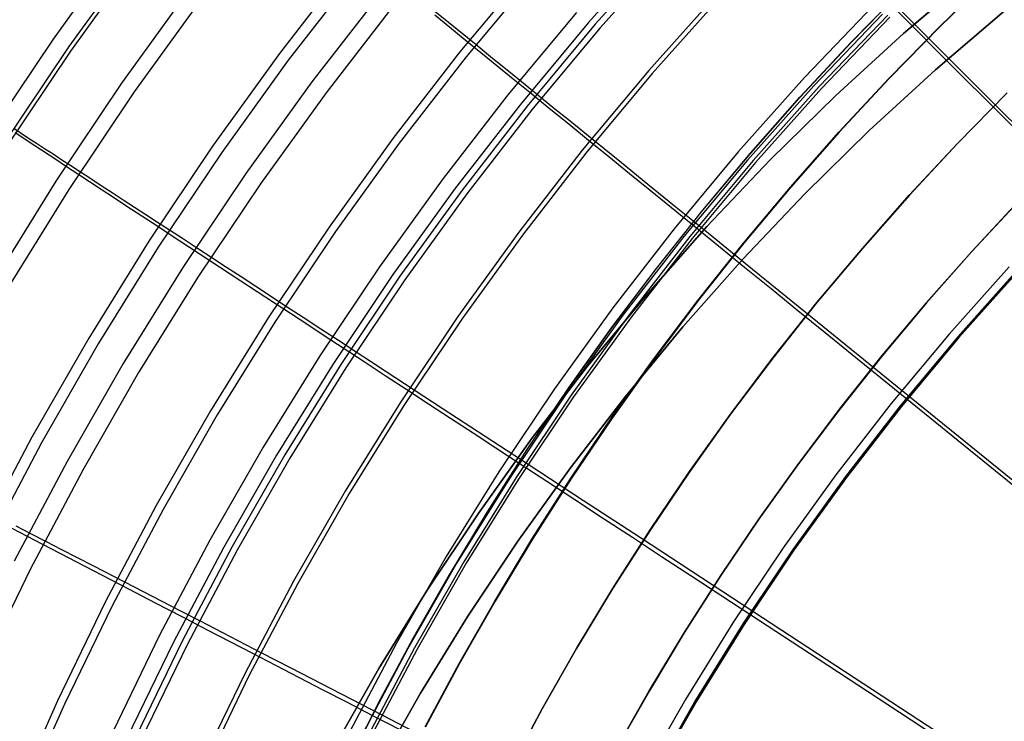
# Model space of a CAD drawing. Header units: millimetres. Extents: x 20498 to 21098, y 1199 to 1799.
# Tile 42 of 110: x 20563 to 20642, y 1605 to 1662. Entities that reach past the tile are written whole.
import ezdxf

# ---------------------------------------------------------------- set-up
doc = ezdxf.new("R2010")
doc.units = ezdxf.units.MM
doc.layers.add('Rico Pouf Ferm Living', color=7, linetype='Continuous', true_color=0x000000)

msp = doc.modelspace()

# ---------------------------------------------------------------- linework, layer by layer
at = {"layer": 'Rico Pouf Ferm Living'}
for p, q in [((20570.962, 1668.549, 311.116), (20565.209, 1660.572, 311.099)), ((20614.468, 1668.38, 359.475), (20608.691, 1661.912, 359.46)), ((20572.213, 1667.898, 84.124), (20566.496, 1659.97, 84.107)), ((20572.339, 1667.521, 310.352), (20566.621, 1659.592, 310.335)), ((20615.009, 1668.218, 59.798), (20609.256, 1661.776, 59.784)), ((20615.368, 1667.884, 61.728), (20609.626, 1661.455, 61.714)), ((20589.279, 1666.742, 67.738), (20583.592, 1659.408, 67.722)), ((20589.985, 1666.172, 69.485), (20584.318, 1658.862, 69.469)), ((20603.944, 1666.354, 62.197), (20598.263, 1659.529, 62.182)), ((20604.428, 1665.934, 64.075), (20598.761, 1659.127, 64.06)), ((20634.287, 1661.033, 54.624), (20639.957, 1665.884, 54.627)), ((20639.957, 1665.884, 54.627), (20634.287, 1661.033, 54.624)), ((20637.269, 1661.635, 10.667), (20641.55, 1665.784, 10.669)), ((20641.581, 1665.779, 65.101), (20637.3, 1661.63, 65.099)), ((20576.393, 1664.784, 74.547), (20570.781, 1657.003, 74.53)), ((20591.847, 1664.341, 345.596), (20586.225, 1657.091, 345.58)), ((20619.22, 1664.325, 58.337), (20613.6, 1658.032, 58.322)), ((20634.249, 1664.642, 16.108), (20630.001, 1660.305, 16.106)), ((20630.013, 1660.303, 37.878), (20634.261, 1664.64, 37.881)), ((20630.025, 1660.301, 59.651), (20634.274, 1664.638, 59.653)), ((20577.393, 1664.034, 76.03), (20571.807, 1656.289, 76.013)), ((20619.495, 1664.069, 60.296), (20613.883, 1657.785, 60.282)), ((20592.978, 1663.434, 344.344), (20587.387, 1656.223, 344.328)), ((20596.218, 1662.84, 65.879), (20597.33, 1661.939, 65.247)), ((20607.736, 1662.735, 360.929), (20602.159, 1656.036, 360.915)), ((20631.869, 1663.322, 375.349), (20626.256, 1657.461, 375.336)), ((20635.198, 1661.429, 375.496), (20633.301, 1663.329, 373.672)), ((20633.889, 1663.08, 58.404), (20637.693, 1659.276, 57.756)), ((20642.463, 1662.854, 59.659), (20636.896, 1658.09, 59.656)), ((20636.896, 1658.09, 59.656), (20642.463, 1662.854, 59.659)), ((20597.437, 1661.508, 350.288), (20596.209, 1662.507, 348.349)), ((20597.33, 1661.939, 65.247), (20599.566, 1660.124, 64.062)), ((20608.691, 1661.912, 359.46), (20603.143, 1655.247, 359.445)), ((20632.587, 1662.612, 373.67), (20626.999, 1656.776, 373.657)), ((20633.015, 1662.531, 56.418), (20627.449, 1656.718, 56.404)), ((20633.179, 1662.367, 58.402), (20627.618, 1656.559, 58.389)), ((20598.684, 1660.493, 352.189), (20597.437, 1661.508, 350.288)), ((20609.256, 1661.776, 59.784), (20603.73, 1655.139, 59.769)), ((20609.626, 1661.455, 61.714), (20604.111, 1654.83, 61.699)), ((20633.098, 1657.377, 10.665), (20637.269, 1661.635, 10.667)), ((20637.3, 1661.63, 65.099), (20633.129, 1657.372, 65.097)), ((20637.13, 1659.496, 377.266), (20635.198, 1661.429, 375.496)), ((20565.209, 1660.572, 311.099), (20559.736, 1652.401, 311.082)), ((20599.955, 1659.459, 354.053), (20598.684, 1660.493, 352.189)), ((20630.001, 1660.305, 16.106), (20625.868, 1655.862, 16.104)), ((20625.88, 1655.86, 37.876), (20630.013, 1660.303, 37.878)), ((20625.893, 1655.857, 59.649), (20630.025, 1660.301, 59.651)), ((20628.787, 1655.989, 54.621), (20634.287, 1661.033, 54.624)), ((20634.287, 1661.033, 54.624), (20628.787, 1655.989, 54.621)), ((20566.496, 1659.97, 84.107), (20561.057, 1651.849, 84.09)), ((20566.621, 1659.592, 310.335), (20561.181, 1651.47, 310.317)), ((20598.263, 1659.529, 62.182), (20592.821, 1652.511, 62.166)), ((20599.566, 1660.124, 64.062), (20600.907, 1659.037, 63.403)), ((20639.091, 1657.533, 378.982), (20637.13, 1659.496, 377.266)), ((20583.592, 1659.408, 67.722), (20578.163, 1651.881, 67.706)), ((20584.318, 1658.862, 69.469), (20578.907, 1651.361, 69.453)), ((20598.761, 1659.127, 64.06), (20593.333, 1652.126, 64.045)), ((20601.252, 1658.404, 355.883), (20599.955, 1659.459, 354.053)), ((20600.907, 1659.037, 63.403), (20602.227, 1657.966, 62.796)), ((20637.693, 1659.276, 57.756), (20641.588, 1655.382, 57.216)), ((20602.577, 1657.327, 357.68), (20601.252, 1658.404, 355.883)), ((20602.227, 1657.966, 62.796), (20603.548, 1656.894, 62.231)), ((20613.6, 1658.032, 58.322), (20608.201, 1651.547, 58.308)), ((20636.896, 1658.09, 59.656), (20631.496, 1653.138, 59.653)), ((20631.496, 1653.138, 59.653), (20636.896, 1658.09, 59.656)), ((20586.225, 1657.091, 345.58), (20580.858, 1649.649, 345.564)), ((20603.932, 1656.224, 359.448), (20602.577, 1657.327, 357.68)), ((20613.883, 1657.785, 60.282), (20608.493, 1651.311, 60.267)), ((20626.256, 1657.461, 375.336), (20620.851, 1651.408, 375.322)), ((20629.041, 1653.014, 10.663), (20633.098, 1657.377, 10.665)), ((20633.129, 1657.372, 65.097), (20629.071, 1653.009, 65.095)), ((20641.074, 1655.548, 380.643), (20639.091, 1657.533, 378.982)), ((20570.781, 1657.003, 74.53), (20565.443, 1649.033, 74.513)), ((20571.807, 1656.289, 76.013), (20566.493, 1648.354, 75.996)), ((20603.548, 1656.894, 62.231), (20604.895, 1655.801, 61.701)), ((20626.999, 1656.776, 373.657), (20621.617, 1650.749, 373.644)), ((20627.449, 1656.718, 56.404), (20622.088, 1650.715, 56.391)), ((20627.618, 1656.559, 58.389), (20622.262, 1650.562, 58.376)), ((20587.387, 1656.223, 344.328), (20582.05, 1648.823, 344.312)), ((20602.159, 1656.036, 360.915), (20596.818, 1649.148, 360.9)), ((20605.501, 1654.948, 361.41), (20603.932, 1656.224, 359.448)), ((20604.895, 1655.801, 61.701), (20605.979, 1654.922, 61.307)), ((20625.868, 1655.862, 16.104), (20621.855, 1651.316, 16.102)), ((20621.867, 1651.314, 37.874), (20625.88, 1655.86, 37.876)), ((20621.879, 1651.312, 59.647), (20625.893, 1655.857, 59.649)), ((20623.465, 1650.758, 54.618), (20628.787, 1655.989, 54.621)), ((20628.787, 1655.989, 54.621), (20623.465, 1650.758, 54.618)), ((20638.679, 1652.105, 10.669), (20642.712, 1656.221, 10.671)), ((20638.682, 1652.105, 15.023), (20642.714, 1656.221, 15.025)), ((20642.716, 1656.221, 19.38), (20638.684, 1652.104, 19.378)), ((20643.076, 1653.545, 382.248), (20641.074, 1655.548, 380.643)), ((20603.143, 1655.247, 359.445), (20597.829, 1648.394, 359.431)), ((20603.73, 1655.139, 59.769), (20598.437, 1648.314, 59.754)), ((20604.111, 1654.83, 61.699), (20598.829, 1648.019, 61.684)), ((20607.095, 1653.652, 363.313), (20605.501, 1654.948, 361.41)), ((20605.979, 1654.922, 61.307), (20607.067, 1654.039, 60.938)), ((20641.588, 1655.382, 57.216), (20649.305, 1647.666, 56.411)), ((20607.067, 1654.039, 60.938), (20609.26, 1652.26, 60.269)), ((20562.016, 1653.327, 84.093), (20562.612, 1652.939, 82.984)), ((20608.713, 1652.336, 365.16), (20607.095, 1653.652, 363.313)), ((20631.496, 1653.138, 59.653), (20626.271, 1648.002, 59.65)), ((20626.271, 1648.002, 59.65), (20631.496, 1653.138, 59.653)), ((20563.736, 1651.899, 315.031), (20562.141, 1652.948, 310.321)), ((20562.612, 1652.939, 82.984), (20563.229, 1652.537, 81.904)), ((20563.229, 1652.537, 81.904), (20563.867, 1652.121, 80.852)), ((20592.821, 1652.511, 62.166), (20587.627, 1645.309, 62.151)), ((20610.356, 1651, 366.953), (20608.713, 1652.336, 365.16)), ((20625.1, 1648.552, 10.661), (20629.041, 1653.014, 10.663)), ((20629.071, 1653.009, 65.095), (20625.131, 1648.546, 65.093)), ((20565.429, 1650.786, 319.574), (20563.736, 1651.899, 315.031)), ((20563.867, 1652.121, 80.852), (20564.529, 1651.69, 79.829)), ((20564.529, 1651.69, 79.829), (20565.215, 1651.242, 78.832)), ((20578.163, 1651.881, 67.706), (20572.999, 1644.17, 67.689)), ((20593.333, 1652.126, 64.045), (20588.151, 1644.942, 64.029)), ((20608.201, 1651.547, 58.308), (20603.031, 1644.88, 58.294)), ((20609.26, 1652.26, 60.269), (20611.38, 1650.539, 59.706)), ((20634.757, 1647.888, 10.667), (20638.679, 1652.105, 10.669)), ((20634.759, 1647.888, 15.021), (20638.682, 1652.105, 15.023)), ((20638.684, 1652.104, 19.378), (20634.762, 1647.887, 19.376)), ((20565.215, 1651.242, 78.832), (20565.927, 1650.779, 77.862)), ((20566.313, 1650.205, 321.787), (20565.429, 1650.786, 319.574)), ((20565.927, 1650.779, 77.862), (20566.665, 1650.297, 76.918)), ((20578.907, 1651.361, 69.453), (20573.761, 1643.676, 69.437)), ((20608.493, 1651.311, 60.267), (20603.331, 1644.653, 60.253)), ((20612.023, 1649.644, 368.695), (20610.356, 1651, 366.953)), ((20620.851, 1651.408, 375.322), (20615.658, 1645.171, 375.308)), ((20621.617, 1650.749, 373.644), (20616.447, 1644.54, 373.63)), ((20622.088, 1650.715, 56.391), (20616.938, 1644.529, 56.377)), ((20621.855, 1651.316, 16.102), (20617.965, 1646.674, 16.1)), ((20617.977, 1646.672, 37.873), (20621.867, 1651.314, 37.874)), ((20617.99, 1646.67, 59.645), (20621.879, 1651.312, 59.647)), ((20618.326, 1645.346, 54.616), (20623.465, 1650.758, 54.618)), ((20623.465, 1650.758, 54.618), (20618.326, 1645.346, 54.616)), ((20567.224, 1649.607, 323.966), (20566.313, 1650.205, 321.787)), ((20566.665, 1650.297, 76.918), (20567.43, 1649.798, 75.999)), ((20611.38, 1650.539, 59.706), (20613.529, 1648.795, 59.204)), ((20622.262, 1650.562, 58.376), (20617.118, 1644.383, 58.362)), ((20568.161, 1648.992, 326.111), (20567.224, 1649.607, 323.966)), ((20567.43, 1649.798, 75.999), (20568.268, 1649.252, 75.058)), ((20568.268, 1649.252, 75.058), (20569.127, 1648.691, 74.154)), ((20580.858, 1649.649, 345.564), (20575.753, 1642.026, 345.548)), ((20596.818, 1649.148, 360.9), (20591.72, 1642.079, 360.884)), ((20613.717, 1648.267, 370.387), (20612.023, 1649.644, 368.695)), ((20565.443, 1649.033, 74.513), (20560.385, 1640.882, 74.496)), ((20566.493, 1648.354, 75.996), (20561.458, 1640.24, 75.979)), ((20569.124, 1648.359, 328.225), (20568.161, 1648.992, 326.111)), ((20570.116, 1647.708, 330.311), (20569.124, 1648.359, 328.225)), ((20569.127, 1648.691, 74.154), (20570.007, 1648.117, 73.286)), ((20582.05, 1648.823, 344.312), (20576.972, 1641.242, 344.296)), ((20597.829, 1648.394, 359.431), (20592.756, 1641.361, 359.415)), ((20598.437, 1648.314, 59.754), (20593.385, 1641.309, 59.739)), ((20613.529, 1648.795, 59.204), (20615.691, 1647.04, 58.758)), ((20621.281, 1643.994, 10.659), (20625.1, 1648.552, 10.661)), ((20625.131, 1648.546, 65.093), (20621.312, 1643.989, 65.091)), ((20570.007, 1648.117, 73.286), (20570.905, 1647.531, 72.453)), ((20571.135, 1647.039, 332.371), (20570.116, 1647.708, 330.311)), ((20570.905, 1647.531, 72.453), (20571.822, 1646.933, 71.654)), ((20598.829, 1648.019, 61.684), (20593.787, 1641.027, 61.669)), ((20615.436, 1646.869, 372.032), (20613.717, 1648.267, 370.387)), ((20626.271, 1648.002, 59.65), (20621.226, 1642.689, 59.648)), ((20621.226, 1642.689, 59.648), (20626.271, 1648.002, 59.65)), ((20630.948, 1643.574, 10.665), (20634.757, 1647.888, 10.667)), ((20630.951, 1643.574, 15.019), (20634.759, 1647.888, 15.021)), ((20634.762, 1647.887, 19.376), (20630.953, 1643.573, 19.374)), ((20573.26, 1645.644, 336.419), (20571.135, 1647.039, 332.371)), ((20571.822, 1646.933, 71.654), (20572.756, 1646.323, 70.886)), ((20617.965, 1646.674, 16.1), (20614.202, 1641.94, 16.098)), ((20614.214, 1641.938, 37.871), (20617.977, 1646.672, 37.873)), ((20614.227, 1641.936, 59.643), (20617.99, 1646.67, 59.645)), ((20617.182, 1645.45, 373.632), (20615.436, 1646.869, 372.032)), ((20615.691, 1647.04, 58.758), (20617.849, 1645.289, 58.364)), ((20643.634, 1647.42, -0.111), (20639.832, 1643.333, -0.113)), ((20639.835, 1643.332, 5.279), (20643.637, 1647.42, 5.281)), ((20639.838, 1643.332, 10.67), (20643.64, 1647.419, 10.672)), ((20639.838, 1643.332, 10.67), (20643.64, 1647.419, 10.672)), ((20639.838, 1643.332, 10.67), (20643.64, 1647.419, 10.672)), ((20639.841, 1643.331, 15.025), (20643.643, 1647.419, 15.027)), ((20643.645, 1647.419, 19.381), (20639.843, 1643.331, 19.379)), ((20572.756, 1646.323, 70.886), (20573.705, 1645.704, 70.148)), ((20575.503, 1644.173, 340.389), (20573.26, 1645.644, 336.419)), ((20573.705, 1645.704, 70.148), (20574.668, 1645.075, 69.44)), ((20574.668, 1645.075, 69.44), (20575.798, 1644.338, 68.655)), ((20587.627, 1645.309, 62.151), (20582.685, 1637.931, 62.135)), ((20615.658, 1645.171, 375.308), (20610.686, 1638.758, 375.294)), ((20613.378, 1639.76, 54.613), (20618.326, 1645.346, 54.616)), ((20618.326, 1645.346, 54.616), (20613.378, 1639.76, 54.613)), ((20619.265, 1643.756, 375.456), (20617.182, 1645.45, 373.632)), ((20617.849, 1645.289, 58.364), (20622.026, 1641.898, 57.717)), ((20575.798, 1644.338, 68.655), (20576.946, 1643.587, 67.903)), ((20588.151, 1644.942, 64.029), (20583.222, 1637.582, 64.014)), ((20603.031, 1644.88, 58.294), (20598.096, 1638.036, 58.279)), ((20603.331, 1644.653, 60.253), (20598.403, 1637.82, 60.238)), ((20616.447, 1644.54, 373.63), (20611.496, 1638.154, 373.616)), ((20616.938, 1644.529, 56.377), (20612.006, 1638.169, 56.363)), ((20617.118, 1644.383, 58.362), (20612.191, 1638.029, 58.348)), ((20572.999, 1644.17, 67.689), (20568.105, 1636.284, 67.673)), ((20573.761, 1643.676, 69.437), (20568.884, 1635.818, 69.42)), ((20577.868, 1642.621, 344.299), (20575.503, 1644.173, 340.389)), ((20576.946, 1643.587, 67.903), (20578.112, 1642.826, 67.183)), ((20617.587, 1639.346, 10.657), (20621.281, 1643.994, 10.659)), ((20621.312, 1643.989, 65.091), (20617.617, 1639.341, 65.089)), ((20621.386, 1642.032, 377.227), (20619.265, 1643.756, 375.456)), ((20627.256, 1639.168, 10.663), (20630.948, 1643.574, 10.665)), ((20627.259, 1639.168, 15.017), (20630.951, 1643.574, 15.019)), ((20630.953, 1643.573, 19.374), (20627.261, 1639.168, 19.372)), ((20578.112, 1642.826, 67.183), (20579.291, 1642.056, 66.493)), ((20621.226, 1642.689, 59.648), (20616.367, 1637.204, 59.645)), ((20616.367, 1637.204, 59.645), (20621.226, 1642.689, 59.648)), ((20639.832, 1643.333, -0.113), (20636.14, 1639.151, -0.115)), ((20636.143, 1639.15, 5.277), (20639.835, 1643.332, 5.279)), ((20636.146, 1639.15, 10.668), (20639.838, 1643.332, 10.67)), ((20636.146, 1639.15, 10.668), (20639.838, 1643.332, 10.67)), ((20636.146, 1639.15, 10.668), (20639.838, 1643.332, 10.67)), ((20636.149, 1639.15, 15.023), (20639.841, 1643.331, 15.025)), ((20639.843, 1643.331, 19.379), (20636.151, 1639.149, 19.377)), ((20575.753, 1642.026, 345.548), (20570.915, 1634.231, 345.531)), ((20580.457, 1640.923, 348.302), (20577.868, 1642.621, 344.299)), ((20579.291, 1642.056, 66.493), (20580.482, 1641.279, 65.833)), ((20591.72, 1642.079, 360.884), (20586.87, 1634.837, 360.869)), ((20614.202, 1641.94, 16.098), (20610.569, 1637.119, 16.096)), ((20610.581, 1637.117, 37.869), (20614.214, 1641.938, 37.871)), ((20610.593, 1637.115, 59.642), (20614.227, 1641.936, 59.643)), ((20623.539, 1640.283, 378.943), (20621.386, 1642.032, 377.227)), ((20622.026, 1641.898, 57.717), (20626.303, 1638.427, 57.178)), ((20642.868, 1642.084, 388.53), (20637.985, 1636.617, 388.518)), ((20576.972, 1641.242, 344.296), (20572.161, 1633.489, 344.28)), ((20580.482, 1641.279, 65.833), (20581.68, 1640.496, 65.2)), ((20592.756, 1641.361, 359.415), (20587.93, 1634.155, 359.4)), ((20593.385, 1641.309, 59.739), (20588.579, 1634.133, 59.724)), ((20643.436, 1641.561, 386.711), (20638.572, 1636.113, 386.699)), ((20643.547, 1641.833, 54.4), (20638.693, 1636.398, 54.388)), ((20643.625, 1641.759, 56.397), (20638.773, 1636.326, 56.385)), ((20581.78, 1640.056, 350.242), (20580.457, 1640.923, 348.302)), ((20581.68, 1640.496, 65.2), (20584.091, 1638.921, 64.016)), ((20593.787, 1641.027, 61.669), (20588.99, 1633.866, 61.654)), ((20625.716, 1638.513, 380.605), (20623.539, 1640.283, 378.943)), ((20583.125, 1639.174, 352.143), (20581.78, 1640.056, 350.242)), ((20608.625, 1634.007, 54.611), (20613.378, 1639.76, 54.613)), ((20613.378, 1639.76, 54.613), (20608.625, 1634.007, 54.611)), ((20584.495, 1638.276, 354.007), (20583.125, 1639.174, 352.143)), ((20584.091, 1638.921, 64.016), (20585.537, 1637.977, 63.358)), ((20610.686, 1638.758, 375.294), (20605.939, 1632.176, 375.28)), ((20614.02, 1634.612, 10.655), (20617.587, 1639.346, 10.657)), ((20617.617, 1639.341, 65.089), (20614.051, 1634.607, 65.087)), ((20623.685, 1634.675, 10.661), (20627.256, 1639.168, 10.663)), ((20623.687, 1634.675, 15.016), (20627.259, 1639.168, 15.017)), ((20627.261, 1639.168, 19.372), (20623.69, 1634.674, 19.37)), ((20636.14, 1639.151, -0.115), (20632.561, 1634.88, -0.116)), ((20632.564, 1634.88, 5.275), (20636.143, 1639.15, 5.277)), ((20632.567, 1634.879, 10.667), (20636.146, 1639.15, 10.668)), ((20632.567, 1634.879, 10.667), (20636.146, 1639.15, 10.668)), ((20632.567, 1634.879, 10.667), (20636.146, 1639.15, 10.668)), ((20632.57, 1634.879, 15.021), (20636.149, 1639.15, 15.023)), ((20636.151, 1639.149, 19.377), (20632.572, 1634.878, 19.376)), ((20582.685, 1637.931, 62.135), (20578.003, 1630.386, 62.119)), ((20585.893, 1637.36, 355.837), (20584.495, 1638.276, 354.007)), ((20585.537, 1637.977, 63.358), (20586.959, 1637.048, 62.75)), ((20598.096, 1638.036, 58.279), (20593.4, 1631.026, 58.264)), ((20611.496, 1638.154, 373.616), (20606.769, 1631.601, 373.602)), ((20612.006, 1638.169, 56.363), (20607.298, 1631.641, 56.349)), ((20612.191, 1638.029, 58.348), (20607.487, 1631.507, 58.334)), ((20627.914, 1636.727, 382.21), (20625.716, 1638.513, 380.605)), ((20626.303, 1638.427, 57.178), (20634.775, 1631.549, 56.374)), ((20583.222, 1637.582, 64.014), (20578.551, 1630.056, 63.998)), ((20587.321, 1636.424, 357.635), (20585.893, 1637.36, 355.837)), ((20598.403, 1637.82, 60.238), (20593.715, 1630.821, 60.223)), ((20610.569, 1637.119, 16.096), (20607.069, 1632.216, 16.095)), ((20607.081, 1632.214, 37.867), (20610.581, 1637.117, 37.869)), ((20607.093, 1632.212, 59.64), (20610.593, 1637.115, 59.642)), ((20616.367, 1637.204, 59.645), (20611.701, 1631.556, 59.643)), ((20611.701, 1631.556, 59.643), (20616.367, 1637.204, 59.645)), ((20568.105, 1636.284, 67.673), (20563.489, 1628.234, 67.656)), ((20586.959, 1637.048, 62.75), (20588.384, 1636.117, 62.186)), ((20588.782, 1635.466, 359.403), (20587.321, 1636.424, 357.635)), ((20630.125, 1634.93, 383.76), (20627.914, 1636.727, 382.21)), ((20637.985, 1636.617, 388.518), (20633.295, 1630.983, 388.505)), ((20638.693, 1636.398, 54.388), (20634.03, 1630.797, 54.376)), ((20638.773, 1636.326, 56.385), (20634.113, 1630.729, 56.373)), ((20568.884, 1635.818, 69.42), (20564.282, 1627.794, 69.403)), ((20588.384, 1636.117, 62.186), (20589.836, 1635.169, 61.657)), ((20638.572, 1636.113, 386.699), (20633.899, 1630.5, 386.687)), ((20586.87, 1634.837, 360.869), (20582.274, 1627.432, 360.853)), ((20590.474, 1634.358, 361.365), (20588.782, 1635.466, 359.403)), ((20589.836, 1635.169, 61.657), (20591.005, 1634.405, 61.263)), ((20620.237, 1630.1, 10.66), (20623.685, 1634.675, 10.661)), ((20620.239, 1630.099, 15.014), (20623.687, 1634.675, 15.016)), ((20623.69, 1634.674, 19.37), (20620.242, 1630.099, 19.369)), ((20632.561, 1634.88, -0.116), (20629.099, 1630.525, -0.118)), ((20629.102, 1630.524, 5.274), (20632.564, 1634.88, 5.275)), ((20629.105, 1630.524, 10.665), (20632.567, 1634.879, 10.667)), ((20629.105, 1630.524, 10.665), (20632.567, 1634.879, 10.667)), ((20629.105, 1630.524, 10.665), (20632.567, 1634.879, 10.667)), ((20629.108, 1630.523, 15.02), (20632.57, 1634.879, 15.021)), ((20632.572, 1634.878, 19.376), (20629.11, 1630.523, 19.374)), ((20634.563, 1631.323, 386.689), (20630.125, 1634.93, 383.76)), ((20570.915, 1634.231, 345.531), (20566.351, 1626.272, 345.515)), ((20587.93, 1634.155, 359.4), (20583.358, 1626.787, 359.384)), ((20588.579, 1634.133, 59.724), (20584.025, 1626.795, 59.708)), ((20592.192, 1633.232, 363.269), (20590.474, 1634.358, 361.365)), ((20591.005, 1634.405, 61.263), (20592.178, 1633.639, 60.894)), ((20604.074, 1628.093, 54.609), (20608.625, 1634.007, 54.611)), ((20608.625, 1634.007, 54.611), (20604.074, 1628.093, 54.609)), ((20610.583, 1629.799, 10.654), (20614.02, 1634.612, 10.655)), ((20614.051, 1634.607, 65.087), (20610.614, 1629.794, 65.086)), ((20572.161, 1633.489, 344.28), (20567.622, 1625.574, 344.263)), ((20588.99, 1633.866, 61.654), (20584.445, 1626.541, 61.639)), ((20592.178, 1633.639, 60.894), (20594.542, 1632.094, 60.226)), ((20593.936, 1632.089, 365.116), (20592.192, 1633.232, 363.269)), ((20595.707, 1630.929, 366.91), (20593.936, 1632.089, 365.116)), ((20594.542, 1632.094, 60.226), (20596.828, 1630.601, 59.662)), ((20605.939, 1632.176, 375.28), (20601.423, 1625.433, 375.266)), ((20606.769, 1631.601, 373.602), (20602.273, 1624.887, 373.587)), ((20607.298, 1631.641, 56.349), (20602.82, 1624.954, 56.335)), ((20607.487, 1631.507, 58.334), (20603.013, 1624.827, 58.32)), ((20607.069, 1632.216, 16.095), (20603.704, 1627.237, 16.093)), ((20603.716, 1627.235, 37.866), (20607.081, 1632.214, 37.867)), ((20603.729, 1627.233, 59.639), (20607.093, 1632.212, 59.64)), ((20611.701, 1631.556, 59.643), (20607.232, 1625.749, 59.641)), ((20607.232, 1625.749, 59.641), (20611.701, 1631.556, 59.643)), ((20634.775, 1631.549, 56.374), (20653.732, 1616.16, 55.363)), ((20593.4, 1631.026, 58.264), (20588.951, 1623.857, 58.249)), ((20593.715, 1630.821, 60.223), (20589.273, 1623.662, 60.208)), ((20597.505, 1629.751, 368.652), (20595.707, 1630.929, 366.91)), ((20633.295, 1630.983, 388.505), (20628.803, 1625.19, 388.493)), ((20634.03, 1630.797, 54.376), (20629.565, 1625.038, 54.363)), ((20634.113, 1630.729, 56.373), (20629.65, 1624.973, 56.36)), ((20639.72, 1627.133, 389.816), (20634.563, 1631.323, 386.689)), ((20578.003, 1630.386, 62.119), (20573.585, 1622.682, 62.103)), ((20578.551, 1630.056, 63.998), (20574.144, 1622.371, 63.982)), ((20596.828, 1630.601, 59.662), (20599.145, 1629.086, 59.161)), ((20616.915, 1625.447, 10.658), (20620.237, 1630.1, 10.66)), ((20616.917, 1625.446, 15.013), (20620.239, 1630.099, 15.014)), ((20620.242, 1630.099, 19.369), (20616.92, 1625.446, 19.367)), ((20629.099, 1630.525, -0.118), (20625.757, 1626.089, -0.12)), ((20625.76, 1626.089, 5.272), (20629.102, 1630.524, 5.274)), ((20625.763, 1626.088, 10.663), (20629.105, 1630.524, 10.665)), ((20625.763, 1626.088, 10.663), (20629.105, 1630.524, 10.665)), ((20625.763, 1626.088, 10.663), (20629.105, 1630.524, 10.665)), ((20625.766, 1626.088, 15.018), (20629.108, 1630.523, 15.02)), ((20629.11, 1630.523, 19.374), (20625.768, 1626.087, 19.373)), ((20633.899, 1630.5, 386.687), (20629.424, 1624.729, 386.674)), ((20599.33, 1628.556, 370.344), (20597.505, 1629.751, 368.652)), ((20599.145, 1629.086, 59.161), (20601.476, 1627.563, 58.716)), ((20607.28, 1624.911, 10.652), (20610.583, 1629.799, 10.654)), ((20610.614, 1629.794, 65.086), (20607.311, 1624.905, 65.084)), ((20601.184, 1627.342, 371.99), (20599.33, 1628.556, 370.344)), ((20563.489, 1628.234, 67.656), (20559.154, 1620.028, 67.639)), ((20564.282, 1627.794, 69.403), (20559.962, 1619.616, 69.386)), ((20599.729, 1622.025, 54.607), (20604.074, 1628.093, 54.609)), ((20604.074, 1628.093, 54.609), (20599.729, 1622.025, 54.607)), ((20601.476, 1627.563, 58.716), (20603.802, 1626.043, 58.322)), ((20582.274, 1627.432, 360.853), (20577.938, 1619.871, 360.837)), ((20583.358, 1626.787, 359.384), (20579.044, 1619.264, 359.369)), ((20584.025, 1626.795, 59.708), (20579.729, 1619.303, 59.693)), ((20603.704, 1627.237, 16.093), (20600.477, 1622.188, 16.092)), ((20600.49, 1622.186, 37.864), (20603.716, 1627.235, 37.866)), ((20600.502, 1622.184, 59.637), (20603.729, 1627.233, 59.639)), ((20603.066, 1626.109, 373.59), (20601.184, 1627.342, 371.99)), ((20644.959, 1622.876, 392.721), (20639.72, 1627.133, 389.816)), ((20566.351, 1626.272, 345.515), (20562.066, 1618.16, 345.498)), ((20584.445, 1626.541, 61.639), (20580.157, 1619.064, 61.623)), ((20605.312, 1624.638, 375.415), (20603.066, 1626.109, 373.59)), ((20603.802, 1626.043, 58.322), (20608.306, 1623.099, 57.676)), ((20625.757, 1626.089, -0.12), (20622.537, 1621.579, -0.121)), ((20622.54, 1621.578, 5.27), (20625.76, 1626.089, 5.272)), ((20622.543, 1621.578, 10.662), (20625.763, 1626.088, 10.663)), ((20622.543, 1621.578, 10.662), (20625.763, 1626.088, 10.663)), ((20622.543, 1621.578, 10.662), (20625.763, 1626.088, 10.663)), ((20622.545, 1621.577, 15.016), (20625.766, 1626.088, 15.018)), ((20625.768, 1626.087, 19.373), (20622.548, 1621.577, 19.371)), ((20567.622, 1625.574, 344.263), (20563.36, 1617.506, 344.246)), ((20601.423, 1625.433, 375.266), (20597.144, 1618.538, 375.251)), ((20607.232, 1625.749, 59.641), (20602.966, 1619.792, 59.639)), ((20602.966, 1619.792, 59.639), (20607.232, 1625.749, 59.641)), ((20613.721, 1620.721, 10.657), (20616.915, 1625.447, 10.658)), ((20613.724, 1620.721, 15.011), (20616.917, 1625.446, 15.013)), ((20616.92, 1625.446, 19.367), (20613.726, 1620.72, 19.366)), ((20628.803, 1625.19, 388.493), (20624.515, 1619.245, 388.48)), ((20602.273, 1624.887, 373.587), (20598.012, 1618.022, 373.573)), ((20602.82, 1624.954, 56.335), (20598.576, 1618.116, 56.321)), ((20603.013, 1624.827, 58.32), (20598.773, 1617.995, 58.305)), ((20604.112, 1619.953, 10.651), (20607.28, 1624.911, 10.652)), ((20607.311, 1624.905, 65.084), (20604.142, 1619.948, 65.083)), ((20607.598, 1623.141, 377.186), (20605.312, 1624.638, 375.415)), ((20629.424, 1624.729, 386.674), (20625.151, 1618.805, 386.661)), ((20629.565, 1625.038, 54.363), (20625.302, 1619.128, 54.35)), ((20629.65, 1624.973, 56.36), (20625.389, 1619.065, 56.347)), ((20588.951, 1623.857, 58.249), (20584.754, 1616.537, 58.233)), ((20589.273, 1623.662, 60.208), (20585.082, 1616.354, 60.193)), ((20573.585, 1622.682, 62.103), (20569.437, 1614.83, 62.087)), ((20609.919, 1621.622, 378.903), (20607.598, 1623.141, 377.186)), ((20608.306, 1623.099, 57.676), (20612.916, 1620.086, 57.138)), ((20574.144, 1622.371, 63.982), (20570.007, 1614.539, 63.965)), ((20595.596, 1615.812, 54.605), (20599.729, 1622.025, 54.607)), ((20599.729, 1622.025, 54.607), (20595.596, 1615.812, 54.605)), ((20600.477, 1622.188, 16.092), (20597.39, 1617.073, 16.09)), ((20597.403, 1617.071, 37.863), (20600.49, 1622.186, 37.864)), ((20597.415, 1617.069, 59.636), (20600.502, 1622.184, 59.637)), ((20612.267, 1620.085, 380.565), (20609.919, 1621.622, 378.903)), ((20622.537, 1621.579, -0.121), (20619.441, 1616.998, -0.122)), ((20619.444, 1616.998, 5.269), (20622.54, 1621.578, 5.27)), ((20619.447, 1616.997, 10.66), (20622.543, 1621.578, 10.662)), ((20619.447, 1616.997, 10.66), (20622.543, 1621.578, 10.662)), ((20619.447, 1616.997, 10.66), (20622.543, 1621.578, 10.662)), ((20619.45, 1616.997, 15.015), (20622.545, 1621.577, 15.016)), ((20622.548, 1621.577, 19.371), (20619.452, 1616.996, 19.37)), ((20564.386, 1619.512, 344.251), (20561.877, 1620.816, 340.34)), ((20562.201, 1621.031, 68.606), (20563.42, 1620.402, 67.855)), ((20563.42, 1620.402, 67.855), (20564.657, 1619.763, 67.135)), ((20610.659, 1615.929, 10.655), (20613.721, 1620.721, 10.657)), ((20610.661, 1615.928, 15.01), (20613.724, 1620.721, 15.011)), ((20613.726, 1620.72, 19.366), (20610.664, 1615.928, 19.364)), ((20567.134, 1618.086, 348.254), (20564.386, 1619.512, 344.251)), ((20564.657, 1619.763, 67.135), (20565.909, 1619.117, 66.445)), ((20577.938, 1619.871, 360.837), (20573.867, 1612.164, 360.821)), ((20602.966, 1619.792, 59.639), (20598.909, 1613.691, 59.637)), ((20598.909, 1613.691, 59.637), (20602.966, 1619.792, 59.639)), ((20601.081, 1614.931, 10.65), (20604.112, 1619.953, 10.651)), ((20604.142, 1619.948, 65.083), (20601.112, 1614.926, 65.082)), ((20614.636, 1618.534, 382.171), (20612.267, 1620.085, 380.565)), ((20612.916, 1620.086, 57.138), (20622.051, 1614.115, 56.337)), ((20565.909, 1619.117, 66.445), (20567.172, 1618.465, 65.785)), ((20579.044, 1619.264, 359.369), (20574.993, 1611.596, 359.353)), ((20579.729, 1619.303, 59.693), (20575.695, 1611.666, 59.677)), ((20580.157, 1619.064, 61.623), (20576.131, 1611.442, 61.607)), ((20624.515, 1619.245, 388.48), (20620.436, 1613.155, 388.467)), ((20625.151, 1618.805, 386.661), (20621.087, 1612.737, 386.648)), ((20625.302, 1619.128, 54.35), (20621.247, 1613.073, 54.338)), ((20625.389, 1619.065, 56.347), (20621.336, 1613.014, 56.334)), ((20568.538, 1617.358, 350.194), (20567.134, 1618.086, 348.254)), ((20567.172, 1618.465, 65.785), (20568.445, 1617.808, 65.153)), ((20597.144, 1618.538, 375.251), (20593.106, 1611.498, 375.236)), ((20598.012, 1618.022, 373.573), (20593.993, 1611.013, 373.558)), ((20598.576, 1618.116, 56.321), (20594.572, 1611.134, 56.306)), ((20598.773, 1617.995, 58.305), (20594.773, 1611.02, 58.291)), ((20617.019, 1616.974, 383.721), (20614.636, 1618.534, 382.171)), ((20563.36, 1617.506, 344.246), (20559.381, 1609.295, 344.23)), ((20568.445, 1617.808, 65.153), (20571.003, 1616.487, 63.969)), ((20569.965, 1616.617, 352.095), (20568.538, 1617.358, 350.194)), ((20571.419, 1615.862, 353.96), (20569.965, 1616.617, 352.095)), ((20571.003, 1616.487, 63.969), (20572.537, 1615.695, 63.311)), ((20584.754, 1616.537, 58.233), (20580.813, 1609.077, 58.218)), ((20585.082, 1616.354, 60.193), (20581.147, 1608.905, 60.177)), ((20597.39, 1617.073, 16.09), (20594.445, 1611.899, 16.089)), ((20594.457, 1611.897, 37.862), (20597.403, 1617.071, 37.863)), ((20594.47, 1611.895, 59.635), (20597.415, 1617.069, 59.636)), ((20619.441, 1616.998, -0.122), (20616.473, 1612.353, -0.124)), ((20616.476, 1612.352, 5.268), (20619.444, 1616.998, 5.269)), ((20616.479, 1612.352, 10.659), (20619.447, 1616.997, 10.66)), ((20616.479, 1612.352, 10.659), (20619.447, 1616.997, 10.66)), ((20616.479, 1612.352, 10.659), (20619.447, 1616.997, 10.66)), ((20616.481, 1612.351, 15.014), (20619.45, 1616.997, 15.015)), ((20619.452, 1616.996, 19.37), (20616.484, 1612.351, 19.368)), ((20621.804, 1613.842, 386.651), (20617.019, 1616.974, 383.721)), ((20572.903, 1615.093, 355.79), (20571.419, 1615.862, 353.96)), ((20572.537, 1615.695, 63.311), (20574.047, 1614.915, 62.704)), ((20591.681, 1609.459, 54.603), (20595.596, 1615.812, 54.605)), ((20595.596, 1615.812, 54.605), (20591.681, 1609.459, 54.603)), ((20607.729, 1611.075, 10.654), (20610.659, 1615.929, 10.655)), ((20607.732, 1611.074, 15.009), (20610.661, 1615.928, 15.01)), ((20610.664, 1615.928, 19.364), (20607.734, 1611.074, 19.363)), ((20569.437, 1614.83, 62.087), (20565.564, 1606.839, 62.07)), ((20574.418, 1614.307, 357.589), (20572.903, 1615.093, 355.79)), ((20574.047, 1614.915, 62.704), (20575.559, 1614.134, 62.14)), ((20598.189, 1609.851, 10.648), (20601.081, 1614.931, 10.65)), ((20601.112, 1614.926, 65.082), (20598.22, 1609.846, 65.08)), ((20570.007, 1614.539, 63.965), (20566.144, 1606.568, 63.949)), ((20575.968, 1613.503, 359.357), (20574.418, 1614.307, 357.589)), ((20575.559, 1614.134, 62.14), (20577.1, 1613.338, 61.611)), ((20622.051, 1614.115, 56.337), (20642.488, 1600.755, 55.33)), ((20577.764, 1612.571, 361.319), (20575.968, 1613.503, 359.357)), ((20577.1, 1613.338, 61.611), (20578.341, 1612.697, 61.217)), ((20598.909, 1613.691, 59.637), (20595.065, 1607.454, 59.635)), ((20595.065, 1607.454, 59.635), (20598.909, 1613.691, 59.637)), ((20620.436, 1613.155, 388.467), (20616.571, 1606.926, 388.454)), ((20627.364, 1610.203, 389.779), (20621.804, 1613.842, 386.651)), ((20579.587, 1611.626, 363.223), (20577.764, 1612.571, 361.319)), ((20578.341, 1612.697, 61.217), (20579.586, 1612.054, 60.849)), ((20616.473, 1612.353, -0.124), (20613.633, 1607.647, -0.125)), ((20613.636, 1607.647, 5.266), (20616.476, 1612.352, 5.268)), ((20613.639, 1607.646, 10.658), (20616.479, 1612.352, 10.659)), ((20613.639, 1607.646, 10.658), (20616.479, 1612.352, 10.659)), ((20613.639, 1607.646, 10.658), (20616.479, 1612.352, 10.659)), ((20613.641, 1607.646, 15.012), (20616.481, 1612.351, 15.014)), ((20616.484, 1612.351, 19.368), (20613.644, 1607.645, 19.367)), ((20621.087, 1612.737, 386.648), (20617.236, 1606.532, 386.635)), ((20621.247, 1613.073, 54.338), (20617.405, 1606.882, 54.324)), ((20621.336, 1613.014, 56.334), (20617.495, 1606.825, 56.321)), ((20573.867, 1612.164, 360.821), (20570.066, 1604.321, 360.805)), ((20574.993, 1611.596, 359.353), (20571.211, 1603.792, 359.337)), ((20575.695, 1611.666, 59.677), (20571.928, 1603.894, 59.661)), ((20579.586, 1612.054, 60.849), (20582.094, 1610.758, 60.181)), ((20581.438, 1610.666, 365.071), (20579.587, 1611.626, 363.223)), ((20593.106, 1611.498, 375.236), (20589.316, 1604.323, 375.221)), ((20594.445, 1611.899, 16.089), (20591.643, 1606.672, 16.088)), ((20591.655, 1606.669, 37.861), (20594.457, 1611.897, 37.862)), ((20591.668, 1606.667, 59.633), (20594.47, 1611.895, 59.635)), ((20576.131, 1611.442, 61.607), (20572.372, 1603.686, 61.591)), ((20582.094, 1610.758, 60.181), (20584.52, 1609.504, 59.618)), ((20593.993, 1611.013, 373.558), (20590.219, 1603.868, 373.543)), ((20594.572, 1611.134, 56.306), (20590.813, 1604.017, 56.291)), ((20594.773, 1611.02, 58.291), (20591.018, 1603.911, 58.276)), ((20604.934, 1606.164, 10.653), (20607.729, 1611.075, 10.654)), ((20604.936, 1606.163, 15.007), (20607.732, 1611.074, 15.009)), ((20607.734, 1611.074, 19.363), (20604.939, 1606.163, 19.362)), ((20583.318, 1609.692, 366.865), (20581.438, 1610.666, 365.071)), ((20633.012, 1606.506, 392.685), (20627.364, 1610.203, 389.779)), ((20585.226, 1608.703, 368.608), (20583.318, 1609.692, 366.865)), ((20584.52, 1609.504, 59.618), (20586.979, 1608.233, 59.117)), ((20587.987, 1602.975, 54.602), (20591.681, 1609.459, 54.603)), ((20591.681, 1609.459, 54.603), (20587.987, 1602.975, 54.602)), ((20595.438, 1604.719, 10.647), (20598.189, 1609.851, 10.648)), ((20598.22, 1609.846, 65.08), (20595.469, 1604.713, 65.079)), ((20580.813, 1609.077, 58.218), (20577.133, 1601.484, 58.202)), ((20581.147, 1608.905, 60.177), (20577.473, 1601.324, 60.162)), ((20587.163, 1607.699, 370.3), (20585.226, 1608.703, 368.608)), ((20586.979, 1608.233, 59.117), (20589.453, 1606.955, 58.673)), ((20589.13, 1606.68, 371.946), (20587.163, 1607.699, 370.3)), ((20613.633, 1607.647, -0.125), (20610.923, 1602.887, -0.126)), ((20610.926, 1602.887, 5.265), (20613.636, 1607.647, 5.266)), ((20610.929, 1602.886, 10.657), (20613.639, 1607.646, 10.658)), ((20610.929, 1602.886, 10.657), (20613.639, 1607.646, 10.658)), ((20610.929, 1602.886, 10.657), (20613.639, 1607.646, 10.658)), ((20610.932, 1602.886, 15.011), (20613.641, 1607.646, 15.012)), ((20613.644, 1607.645, 19.367), (20610.934, 1602.885, 19.366)), ((20565.564, 1606.839, 62.07), (20561.971, 1598.718, 62.054)), ((20589.453, 1606.955, 58.673), (20591.922, 1605.679, 58.28)), ((20595.065, 1607.454, 59.635), (20591.438, 1601.088, 59.634)), ((20591.438, 1601.088, 59.634), (20595.065, 1607.454, 59.635)), ((20616.571, 1606.926, 388.454), (20612.925, 1600.567, 388.44)), ((20617.405, 1606.882, 54.324), (20613.78, 1600.56, 54.311)), ((20617.495, 1606.825, 56.321), (20613.872, 1600.507, 56.308)), ((20566.144, 1606.568, 63.949), (20562.56, 1598.467, 63.933)), ((20591.643, 1606.672, 16.088), (20588.985, 1601.396, 16.087)), ((20588.997, 1601.394, 37.86), (20591.655, 1606.669, 37.861)), ((20589.009, 1601.392, 59.632), (20591.668, 1606.667, 59.633)), ((20591.128, 1605.645, 373.547), (20589.13, 1606.68, 371.946)), ((20602.274, 1601.202, 10.652), (20604.934, 1606.164, 10.653)), ((20602.277, 1601.202, 15.006), (20604.936, 1606.163, 15.007)), ((20604.939, 1606.163, 19.362), (20602.279, 1601.201, 19.361)), ((20617.236, 1606.532, 386.635), (20613.603, 1600.196, 386.622)), ((20638.718, 1602.772, 395.369), (20633.012, 1606.506, 392.685)), ((20593.511, 1604.41, 375.372), (20591.128, 1605.645, 373.547)), ((20591.922, 1605.679, 58.28), (20596.702, 1603.208, 57.634))]:
    msp.add_line(p, q, dxfattribs=at)

doc.saveas('drawing.dxf')
